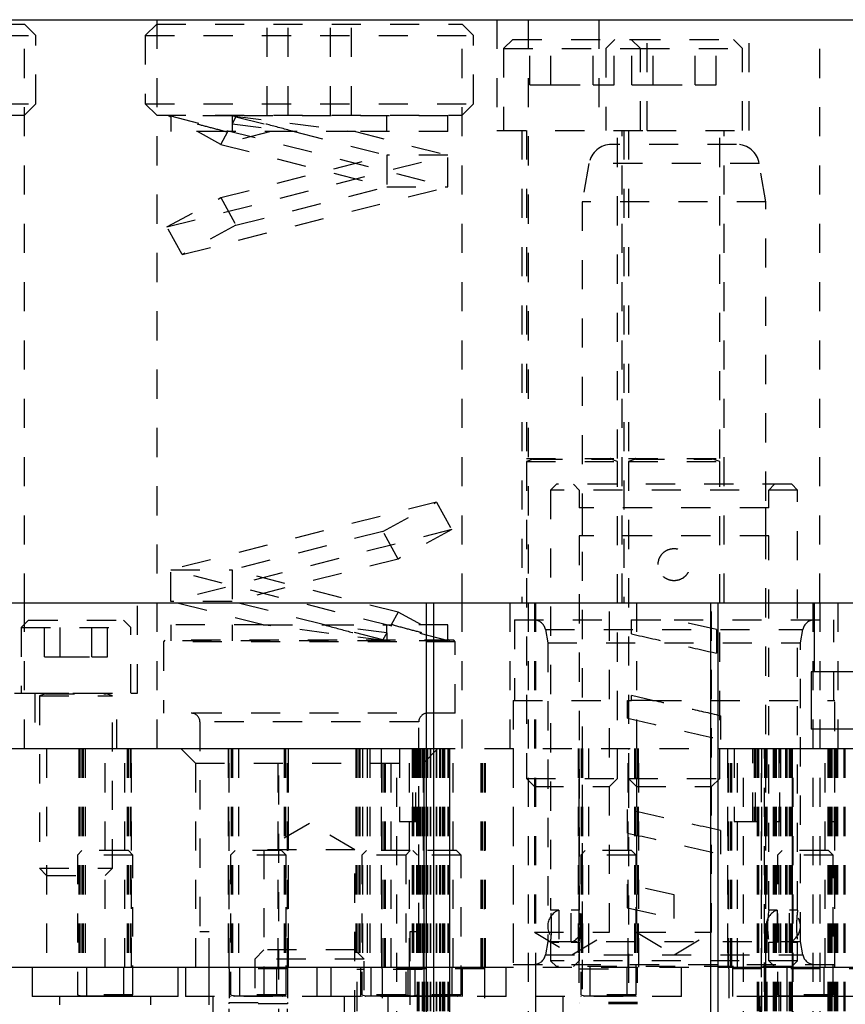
# Model space of a CAD drawing. Header units: inches. Extents: x 1880 to 2363, y -453 to -54.
# Tile 49 of 256: x 1904.18 to 1907.01, y -447.6 to -444.22. Entities that reach past the tile are written whole.
import ezdxf

# ---------------------------------------------------------------- set-up
doc = ezdxf.new("R2010")
doc.units = ezdxf.units.IN
doc.header["$LTSCALE"] = 0.5
doc.header["$MEASUREMENT"] = 0
doc.linetypes.add('HIDDEN', pattern=[0.225, 0.15, -0.075])
doc.layers.add('SID-M-H', color=4, linetype='HIDDEN')
doc.layers.add('SID-M-S', color=105, linetype='Continuous')

msp = doc.modelspace()

# ---------------------------------------------------------------- linework, layer by layer
at = {"layer": 'SID-M-H'}
for p, q in [((1903.15422, -444.23405), (1904.20112, -444.23405)), ((1904.20112, -446.21905), (1904.20112, -444.21905)), ((1904.24017, -444.2731), (1904.20112, -444.23405)), ((1904.65422, -444.23405), (1904.61517, -444.2731)), ((1904.65422, -444.21905), (1904.65422, -446.21905)), ((1904.65422, -444.23405), (1905.70112, -444.23405)), ((1905.03333, -444.54655), (1905.03333, -444.23405)), ((1905.1055, -444.54655), (1905.1055, -444.23405)), ((1905.24983, -444.54655), (1905.24983, -444.23405)), ((1905.322, -444.54655), (1905.322, -444.23405)), ((1905.70112, -446.21905), (1905.70112, -444.21905)), ((1905.74017, -444.2731), (1905.70112, -444.23405)), ((1905.82017, -444.21905), (1905.82017, -444.59905)), ((1905.92767, -444.21905), (1905.92767, -446.21905)), ((1906.17017, -444.21905), (1906.17017, -444.59905)), ((1906.33517, -444.59905), (1906.33517, -444.21905)), ((1906.68517, -444.59905), (1906.68517, -444.21905)), ((1906.92767, -446.21905), (1906.92767, -444.21905)), ((1903.11517, -444.2731), (1904.24017, -444.2731)), ((1904.24017, -444.5075), (1904.24017, -444.2731)), ((1904.61517, -444.2731), (1905.74017, -444.2731)), ((1904.61517, -444.2731), (1904.61517, -444.5075)), ((1905.74017, -444.5075), (1905.74017, -444.2731)), ((1905.87454, -444.28655), (1905.84329, -444.3178)), ((1905.87454, -444.28655), (1906.28079, -444.28655)), ((1905.93333, -444.4428), (1905.93333, -444.28655)), ((1906.0055, -444.4428), (1906.0055, -444.28655)), ((1906.14983, -444.4428), (1906.14983, -444.28655)), ((1906.22454, -444.28655), (1906.19329, -444.3178)), ((1906.222, -444.4428), (1906.222, -444.28655)), ((1906.28079, -444.28655), (1906.63079, -444.28655)), ((1906.31204, -444.3178), (1906.28079, -444.28655)), ((1906.28333, -444.4428), (1906.28333, -444.28655)), ((1906.3555, -444.4428), (1906.3555, -444.28655)), ((1906.49983, -444.4428), (1906.49983, -444.28655)), ((1906.572, -444.4428), (1906.572, -444.28655)), ((1906.66204, -444.3178), (1906.63079, -444.28655)), ((1905.84329, -444.3178), (1906.31204, -444.3178)), ((1905.84329, -444.3178), (1905.84329, -444.59905)), ((1906.19329, -444.3178), (1906.19329, -444.59905)), ((1906.31204, -444.3178), (1906.66204, -444.3178)), ((1906.31204, -444.59905), (1906.31204, -444.3178)), ((1906.66204, -444.59905), (1906.66204, -444.3178)), ((1905.93333, -444.4428), (1906.0055, -444.4428)), ((1906.0055, -444.4428), (1906.14983, -444.4428)), ((1906.14983, -444.4428), (1906.222, -444.4428)), ((1906.28333, -444.4428), (1906.3555, -444.4428)), ((1906.3555, -444.4428), (1906.49983, -444.4428)), ((1906.49983, -444.4428), (1906.572, -444.4428)), ((1903.11517, -444.5075), (1904.24017, -444.5075)), ((1904.20112, -444.54655), (1904.24017, -444.5075)), ((1904.61517, -444.5075), (1905.74017, -444.5075)), ((1904.61517, -444.5075), (1904.65422, -444.54655)), ((1905.70112, -444.54655), (1905.74017, -444.5075)), ((1903.15422, -444.54655), (1904.20112, -444.54655)), ((1904.65422, -444.54655), (1905.70112, -444.54655)), ((1904.70267, -444.55321), (1904.69506, -444.54905)), ((1904.70124, -444.54905), (1905.65267, -444.79205)), ((1904.91267, -444.54905), (1904.70124, -444.54905)), ((1904.70267, -444.55321), (1904.70267, -444.54905)), ((1904.70267, -444.55321), (1904.70267, -444.60305)), ((1904.91267, -444.54905), (1905.33552, -444.60305)), ((1905.65267, -444.54905), (1904.91267, -444.54905)), ((1904.91267, -444.54905), (1904.91267, -444.57587)), ((1904.9257, -444.55202), (1904.91267, -444.57587)), ((1904.91267, -444.57587), (1905.12552, -444.60305)), ((1904.91267, -444.57587), (1904.91267, -444.60305)), ((1904.92028, -444.54905), (1904.9257, -444.55202)), ((1904.9257, -444.55202), (1905.12552, -444.60305)), ((1905.44267, -444.60305), (1905.44267, -444.54905)), ((1905.65267, -444.60305), (1905.65267, -444.54905)), ((1904.89067, -444.60305), (1904.70267, -444.60305)), ((1904.87391, -444.64679), (1904.79387, -444.60305)), ((1904.87391, -444.64679), (1904.89781, -444.60305)), ((1905.04516, -444.60305), (1904.87391, -444.64679)), ((1904.89067, -444.60305), (1904.89781, -444.60305)), ((1905.12552, -444.60305), (1904.89781, -444.60305)), ((1905.12552, -444.60305), (1905.44267, -444.68405)), ((1905.33552, -444.60305), (1905.65267, -444.68405)), ((1905.65267, -444.60305), (1905.33552, -444.60305)), ((1905.82017, -444.59905), (1906.33517, -444.59905)), ((1905.90567, -444.59905), (1905.90567, -446.21905)), ((1905.92142, -444.59905), (1905.92142, -445.72445)), ((1906.23392, -445.72445), (1906.23392, -444.59905)), ((1906.24967, -446.21905), (1906.24967, -444.59905)), ((1906.25567, -444.59905), (1906.25567, -446.21905)), ((1906.27142, -444.59905), (1906.27142, -445.72445)), ((1906.33517, -444.59905), (1906.68517, -444.59905)), ((1906.58392, -445.72445), (1906.58392, -444.59905)), ((1906.59967, -446.21905), (1906.59967, -444.59905)), ((1904.87391, -444.64679), (1905.44267, -444.79205)), ((1906.64185, -444.64677), (1906.21349, -444.64677)), ((1904.68963, -444.93002), (1905.65267, -444.68405)), ((1904.87391, -444.82932), (1905.44267, -444.68405)), ((1905.65267, -444.68405), (1905.44267, -444.68405)), ((1905.44267, -444.68405), (1905.44267, -444.79205)), ((1905.65267, -444.79205), (1905.65267, -444.68405)), ((1906.13594, -444.71184), (1906.11271, -444.84362)), ((1906.71939, -444.71184), (1906.13594, -444.71184)), ((1906.74263, -444.84362), (1906.71939, -444.71184)), ((1904.74142, -445.02479), (1905.65267, -444.79205)), ((1904.9257, -444.92409), (1905.44267, -444.79205)), ((1905.44267, -444.79205), (1905.65267, -444.79205)), ((1904.68963, -444.93002), (1904.87391, -444.82932)), ((1904.87391, -444.82932), (1904.9257, -444.92409)), ((1906.74263, -444.84362), (1906.11271, -444.84362)), ((1906.11271, -444.84362), (1906.11271, -447.71764)), ((1906.74263, -447.46905), (1906.74263, -444.84362)), ((1904.74142, -445.02479), (1904.68963, -444.93002)), ((1904.9257, -444.92409), (1904.74142, -445.02479)), ((1905.92142, -445.72445), (1906.23392, -445.72445)), ((1905.94497, -445.72598), (1905.92142, -445.73455)), ((1905.94497, -445.72598), (1906.20855, -445.72598)), ((1906.23392, -445.73455), (1906.21036, -445.72598)), ((1906.27142, -445.72445), (1906.58392, -445.72445)), ((1906.29497, -445.72598), (1906.27142, -445.73455)), ((1906.29497, -445.72598), (1906.55855, -445.72598)), ((1906.58392, -445.73455), (1906.56036, -445.72598)), ((1905.92142, -445.73455), (1906.23392, -445.73455)), ((1905.92142, -445.73455), (1905.92142, -446.8213)), ((1906.23392, -446.8213), (1906.23392, -445.73455)), ((1906.27142, -445.73455), (1906.58392, -445.73455)), ((1906.27142, -445.73455), (1906.27142, -446.8213)), ((1906.58392, -446.8213), (1906.58392, -445.73455)), ((1906.02412, -445.81252), (1906.00444, -445.8322)), ((1906.83121, -445.81252), (1906.02412, -445.81252)), ((1906.08318, -445.81252), (1906.10286, -445.8322)), ((1906.75247, -445.8322), (1906.77215, -445.81252)), ((1906.85089, -445.8322), (1906.83121, -445.81252)), ((1906.85089, -445.8322), (1906.00444, -445.8322)), ((1906.00444, -445.8322), (1906.00444, -447.27316)), ((1906.10286, -445.8322), (1906.10286, -445.89323)), ((1906.75247, -445.89323), (1906.75247, -445.8322)), ((1906.85089, -447.27315), (1906.85089, -445.8322)), ((1905.61391, -445.87332), (1904.70267, -446.10605)), ((1905.42963, -445.97402), (1905.61391, -445.87332)), ((1905.61391, -445.87332), (1905.6657, -445.96809)), ((1906.75247, -445.89323), (1906.10286, -445.89323)), ((1906.11271, -445.89323), (1906.11271, -445.98968)), ((1906.74263, -445.98968), (1906.74263, -445.89323)), ((1905.6657, -445.96809), (1904.70267, -446.21405)), ((1905.42963, -445.97402), (1904.91267, -446.10605)), ((1905.48142, -446.06879), (1905.42963, -445.97402)), ((1905.6657, -445.96809), (1905.48142, -446.06879)), ((1906.75247, -445.98968), (1906.10286, -445.98968)), ((1906.10286, -445.98968), (1906.10286, -447.27316)), ((1906.75247, -447.27315), (1906.75247, -445.98968)), ((1905.48142, -446.06879), (1904.91267, -446.21405)), ((1905.65409, -446.34905), (1904.70267, -446.10605)), ((1904.70267, -446.10605), (1904.91267, -446.10605)), ((1904.70267, -446.21405), (1904.70267, -446.10605)), ((1905.48142, -446.25132), (1904.91267, -446.10605)), ((1904.91267, -446.10605), (1904.91267, -446.21405)), ((1904.20112, -446.71905), (1904.20112, -446.21905)), ((1904.58867, -446.52905), (1904.58867, -446.21905)), ((1904.65422, -446.21905), (1904.65422, -446.71905)), ((1905.01981, -446.29505), (1904.70267, -446.21405)), ((1904.91267, -446.21405), (1904.70267, -446.21405)), ((1905.22981, -446.29505), (1904.91267, -446.21405)), ((1905.70112, -446.71905), (1905.70112, -446.21905)), ((1905.86517, -446.21905), (1905.86517, -446.71905)), ((1905.92767, -446.21905), (1905.92767, -448.72905)), ((1905.94917, -446.21905), (1905.94917, -447.34905)), ((1905.95267, -446.21905), (1905.95267, -447.46905)), ((1906.20617, -447.34905), (1906.20617, -446.21905)), ((1906.29917, -446.21905), (1906.29917, -447.34905)), ((1906.55617, -447.34905), (1906.55617, -446.21905)), ((1906.90267, -446.21905), (1906.90267, -448.72905)), ((1906.92767, -446.21905), (1906.92767, -448.72905)), ((1906.99017, -446.71905), (1906.99017, -446.21905)), ((1905.48142, -446.25132), (1905.45752, -446.29505)), ((1905.56146, -446.29505), (1905.48142, -446.25132)), ((1904.21517, -446.27905), (1904.19017, -446.30405)), ((1904.19017, -446.30405), (1904.56517, -446.30405)), ((1904.19017, -446.30405), (1904.19017, -446.52905)), ((1904.21517, -446.27905), (1904.54017, -446.27905)), ((1904.26941, -446.40405), (1904.26941, -446.27905)), ((1904.32354, -446.40405), (1904.32354, -446.27905)), ((1904.43179, -446.40405), (1904.43179, -446.27905)), ((1904.48592, -446.40405), (1904.48592, -446.27905)), ((1904.56517, -446.30405), (1904.54017, -446.27905)), ((1904.56517, -446.52905), (1904.56517, -446.30405)), ((1905.01981, -446.29505), (1904.70267, -446.29505)), ((1904.70267, -446.29505), (1904.70267, -446.34905)), ((1904.91267, -446.29505), (1904.91267, -446.34905)), ((1905.44267, -446.34905), (1905.01981, -446.29505)), ((1905.22981, -446.29505), (1905.45752, -446.29505)), ((1905.44267, -446.32224), (1905.22981, -446.29505)), ((1905.42963, -446.34609), (1905.22981, -446.29505)), ((1905.44267, -446.32224), (1905.44267, -446.29505)), ((1905.46466, -446.29505), (1905.45752, -446.29505)), ((1905.65267, -446.29505), (1905.46466, -446.29505)), ((1905.65267, -446.3449), (1905.65267, -446.29505)), ((1905.88042, -446.27795), (1906.28221, -446.27795)), ((1905.88042, -446.27795), (1905.88042, -446.55354)), ((1906.28221, -446.32565), (1906.28221, -446.27795)), ((1906.28221, -446.27795), (1906.42767, -446.27795)), ((1906.42767, -446.27795), (1906.97491, -446.27795)), ((1906.57312, -446.311), (1906.42767, -446.27795)), ((1906.97491, -446.55354), (1906.97491, -446.27795)), ((1905.44267, -446.32224), (1905.42963, -446.34609)), ((1905.44267, -446.32224), (1905.44267, -446.34905)), ((1905.98645, -446.31049), (1906.86711, -446.31049)), ((1905.98645, -446.31049), (1905.9946, -446.35669)), ((1906.57312, -446.311), (1906.57312, -446.39175)), ((1906.86074, -446.35669), (1906.86888, -446.31049)), ((1904.68267, -446.34756), (1904.67767, -446.35256)), ((1905.67767, -446.35256), (1904.67767, -446.35256)), ((1904.67767, -446.35256), (1904.67767, -446.59756)), ((1905.67267, -446.34756), (1904.68267, -446.34756)), ((1905.44267, -446.34905), (1904.70267, -446.34905)), ((1905.42963, -446.34609), (1905.43506, -446.34905)), ((1905.65409, -446.34905), (1905.44267, -446.34905)), ((1905.66028, -446.34905), (1905.65267, -446.3449)), ((1905.65267, -446.34905), (1905.65267, -446.3449)), ((1905.67767, -446.35256), (1905.67267, -446.34756)), ((1905.67767, -446.59756), (1905.67767, -446.35256)), ((1905.9946, -446.35669), (1906.86074, -446.35669)), ((1905.9946, -446.35669), (1905.9946, -447.38031)), ((1906.86074, -447.38031), (1906.86074, -446.35669)), ((1904.26941, -446.40405), (1904.32354, -446.40405)), ((1904.32354, -446.40405), (1904.43179, -446.40405)), ((1904.43179, -446.40405), (1904.48592, -446.40405)), ((1904.16667, -446.52905), (1904.58867, -446.52905)), ((1904.23717, -446.52905), (1904.23717, -446.71905)), ((1904.25267, -446.52905), (1904.25267, -446.52945)), ((1904.25267, -446.52945), (1904.50267, -446.52945)), ((1904.27297, -446.53098), (1904.25267, -446.53837)), ((1904.25267, -446.53837), (1904.50267, -446.53837)), ((1904.25267, -446.53837), (1904.25267, -447.12955)), ((1904.27297, -446.53098), (1904.48058, -446.53098)), ((1904.50267, -446.53837), (1904.48236, -446.53098)), ((1904.50267, -446.52945), (1904.50267, -446.52905)), ((1904.50267, -447.12955), (1904.50267, -446.53837)), ((1904.51817, -446.71905), (1904.51817, -446.52905)), ((1906.28221, -446.55354), (1906.28221, -446.53737)), ((1906.3534, -446.55354), (1906.28221, -446.53737)), ((1905.87649, -446.55354), (1906.26804, -446.55354)), ((1905.87649, -446.55354), (1905.87649, -447.45905)), ((1906.26804, -446.61489), (1906.26804, -446.55354)), ((1906.26804, -446.55354), (1906.28221, -446.55354)), ((1906.3534, -446.55354), (1906.28221, -446.55354)), ((1906.3534, -446.55354), (1906.97885, -446.55354)), ((1906.97885, -447.45905), (1906.97885, -446.55354)), ((1905.67767, -446.59756), (1904.67767, -446.59756)), ((1906.5873, -446.60668), (1906.5873, -446.68743)), ((1905.55267, -446.62756), (1904.80267, -446.62756)), ((1904.80267, -446.62756), (1904.80267, -447.34756)), ((1905.55267, -447.34756), (1905.55267, -446.62756)), ((1904.27717, -446.71905), (1904.27717, -447.46905)), ((1904.38729, -446.71905), (1904.38729, -447.46905)), ((1904.38923, -446.71905), (1904.38923, -447.46905)), ((1904.39117, -446.71905), (1904.39117, -447.46905)), ((1904.3977, -446.71905), (1904.3977, -447.46905)), ((1904.40117, -446.71905), (1904.40117, -447.46905)), ((1904.40212, -446.71905), (1904.40212, -447.46905)), ((1904.40967, -446.71905), (1904.40967, -447.46905)), ((1904.47817, -447.46905), (1904.47817, -446.71905)), ((1904.54567, -447.46905), (1904.54567, -446.71905)), ((1904.55321, -446.71905), (1904.55321, -447.46905)), ((1904.55321, -446.71905), (1904.55321, -447.46905)), ((1904.55763, -446.71905), (1904.55763, -447.46905)), ((1904.55763, -446.71905), (1904.55763, -447.46905)), ((1904.56417, -446.71905), (1904.56417, -447.46905)), ((1904.56611, -446.71905), (1904.56611, -447.46905)), ((1904.56611, -446.71905), (1904.56611, -447.46905)), ((1904.56804, -447.46905), (1904.56804, -446.71905)), ((1904.73704, -446.71905), (1904.78704, -446.76905)), ((1904.89879, -446.71905), (1904.89879, -447.46905)), ((1904.90073, -446.71905), (1904.90073, -447.46905)), ((1904.90073, -446.71905), (1904.90073, -447.46905)), ((1904.90267, -447.46955), (1904.90267, -446.71905)), ((1904.9092, -446.71905), (1904.9092, -447.46905)), ((1904.9092, -446.71905), (1904.9092, -447.46905)), ((1904.91362, -446.71905), (1904.91362, -447.46905)), ((1904.91362, -446.71905), (1904.91362, -447.46905)), ((1904.93467, -446.71905), (1904.93467, -447.46905)), ((1905.07067, -447.46905), (1905.07067, -446.71905)), ((1905.07267, -448.71131), (1905.07267, -446.71905)), ((1905.09171, -446.71905), (1905.09171, -447.46905)), ((1905.09267, -446.71905), (1905.09267, -447.46905)), ((1905.09613, -446.71905), (1905.09613, -447.46905)), ((1905.10267, -447.46955), (1905.10267, -446.71905)), ((1905.10461, -446.71905), (1905.10461, -447.46905)), ((1905.10654, -447.46905), (1905.10654, -446.71905)), ((1905.33629, -446.71905), (1905.33629, -447.46905)), ((1905.33823, -446.71905), (1905.33823, -447.46905)), ((1905.34017, -446.71905), (1905.34017, -447.96905)), ((1905.3467, -446.71905), (1905.3467, -447.46905)), ((1905.35112, -446.71905), (1905.35112, -447.46905)), ((1905.36017, -446.71905), (1905.36017, -447.46905)), ((1905.37517, -446.71905), (1905.37517, -447.46905)), ((1905.38467, -446.71905), (1905.38467, -447.46905)), ((1905.42379, -446.71905), (1905.42379, -447.46905)), ((1905.42573, -447.46905), (1905.42573, -446.71905)), ((1905.42767, -447.46955), (1905.42767, -446.71905)), ((1905.4342, -447.46905), (1905.4342, -446.71905)), ((1905.43862, -447.46905), (1905.43862, -446.71905)), ((1905.45767, -447.46905), (1905.45767, -446.71905)), ((1905.47767, -447.71905), (1905.47767, -446.71905)), ((1905.48617, -446.71905), (1905.48617, -446.96905)), ((1905.52067, -447.46905), (1905.52067, -446.71905)), ((1905.53017, -446.71905), (1905.53017, -447.46905)), ((1905.53267, -446.96905), (1905.53267, -446.71905)), ((1905.53467, -446.71905), (1905.53467, -447.46905)), ((1905.53767, -446.71905), (1905.53767, -446.96905)), ((1905.54267, -446.96905), (1905.54267, -446.71905)), ((1905.54267, -446.71905), (1905.54267, -446.96905)), ((1905.54517, -446.71905), (1905.54517, -447.46905)), ((1905.54667, -446.71905), (1905.54667, -447.71905)), ((1905.54762, -446.71905), (1905.54762, -446.96905)), ((1905.54767, -446.71905), (1905.54767, -448.79155)), ((1905.55067, -446.71905), (1905.55067, -448.78405)), ((1905.55331, -446.71905), (1905.55331, -447.71905)), ((1905.55421, -446.71905), (1905.55421, -447.46905)), ((1905.55863, -446.71905), (1905.55863, -447.46905)), ((1905.56427, -446.71905), (1905.56427, -447.71905)), ((1905.56517, -446.71905), (1905.56517, -447.96905)), ((1905.56692, -446.71905), (1905.56692, -448.78405)), ((1905.56711, -446.71905), (1905.56711, -447.46905)), ((1905.56829, -446.76905), (1905.61829, -446.71905)), ((1905.56904, -447.46905), (1905.56904, -446.71905)), ((1905.56985, -446.71905), (1905.56985, -448.78476)), ((1905.57042, -446.71905), (1905.57042, -447.71905)), ((1905.57092, -447.71905), (1905.57092, -446.71905)), ((1905.57267, -446.71905), (1905.57267, -448.78405)), ((1905.57767, -446.71905), (1906.57767, -446.71905)), ((1905.57767, -446.71905), (1906.57767, -446.71905)), ((1905.57981, -446.71905), (1905.57981, -447.71905)), ((1905.58198, -446.71905), (1905.58198, -447.71905)), ((1905.58216, -446.71905), (1905.58216, -448.79905)), ((1905.59192, -446.71905), (1905.59192, -448.79905)), ((1905.59273, -446.71905), (1905.59273, -447.71905)), ((1905.61261, -446.71905), (1905.61261, -447.71905)), ((1905.61341, -446.71905), (1905.61341, -448.79905)), ((1905.62318, -446.71905), (1905.62318, -448.79905)), ((1905.62335, -446.71905), (1905.62335, -447.71905)), ((1905.62552, -446.71905), (1905.62552, -447.71905)), ((1905.63267, -446.71905), (1905.63267, -448.78405)), ((1905.63441, -446.71905), (1905.63441, -447.71905)), ((1905.63491, -446.71905), (1905.63491, -447.71905)), ((1905.63548, -446.71905), (1905.63548, -448.78476)), ((1905.63841, -446.71905), (1905.63841, -448.78405)), ((1905.64106, -446.71905), (1905.64106, -447.71905)), ((1905.65202, -446.71905), (1905.65202, -447.71905)), ((1905.65467, -446.71905), (1905.65467, -448.78405)), ((1905.65767, -446.71905), (1905.65767, -448.79155)), ((1905.65867, -447.71905), (1905.65867, -446.71905)), ((1905.67067, -447.46905), (1905.67067, -446.71905)), ((1905.76671, -447.46905), (1905.76671, -446.71905)), ((1905.76671, -447.46905), (1905.76671, -446.71905)), ((1905.77113, -447.46905), (1905.77113, -446.71905)), ((1905.77113, -447.46905), (1905.77113, -446.71905)), ((1905.77767, -447.46955), (1905.77767, -446.71905)), ((1905.77961, -447.46905), (1905.77961, -446.71905)), ((1905.77961, -447.46905), (1905.77961, -446.71905)), ((1905.78154, -447.46905), (1905.78154, -446.71905)), ((1905.87649, -446.71905), (1905.87649, -447.46905)), ((1906.09879, -446.71905), (1906.09879, -447.46905)), ((1906.10073, -446.71905), (1906.10073, -447.46905)), ((1906.10073, -446.71905), (1906.10073, -447.46905)), ((1906.10267, -448.72256), (1906.10267, -446.71905)), ((1906.10267, -448.72256), (1906.10267, -446.71905)), ((1906.1092, -446.71905), (1906.1092, -447.46905)), ((1906.1092, -446.71905), (1906.1092, -447.46905)), ((1906.11362, -446.71905), (1906.11362, -447.46905)), ((1906.11362, -446.71905), (1906.11362, -447.46905)), ((1906.13467, -446.71905), (1906.13467, -447.46905)), ((1906.27067, -447.46905), (1906.27067, -446.71905)), ((1906.27267, -448.72256), (1906.27267, -446.71905)), ((1906.27267, -448.72256), (1906.27267, -446.71905)), ((1906.29171, -446.71905), (1906.29171, -447.46905)), ((1906.29267, -446.71905), (1906.29267, -447.46905)), ((1906.29613, -446.71905), (1906.29613, -447.46905)), ((1906.30267, -446.71905), (1906.30267, -447.46905)), ((1906.30461, -446.71905), (1906.30461, -447.46905)), ((1906.30654, -447.46905), (1906.30654, -446.71905)), ((1906.61129, -446.71905), (1906.61129, -447.46905)), ((1906.61323, -447.46905), (1906.61323, -446.71905)), ((1906.61517, -447.46955), (1906.61517, -446.71905)), ((1906.6217, -447.46905), (1906.6217, -446.71905)), ((1906.62612, -447.46905), (1906.62612, -446.71905)), ((1906.63408, -446.71905), (1906.63408, -446.96905)), ((1906.64517, -447.46905), (1906.64517, -446.71905)), ((1906.66517, -447.71905), (1906.66517, -446.71905)), ((1906.69708, -446.96905), (1906.69708, -446.71905)), ((1906.70208, -446.71905), (1906.70208, -446.96905)), ((1906.70708, -446.96905), (1906.70708, -446.71905)), ((1906.70708, -446.71905), (1906.70708, -446.96905)), ((1906.71208, -446.71905), (1906.71208, -447.71905)), ((1906.71708, -446.71905), (1906.71708, -447.71905)), ((1906.71708, -446.71905), (1906.71708, -447.71905)), ((1906.72708, -446.71905), (1906.72708, -448.1033)), ((1906.72708, -448.1033), (1906.72708, -446.71905)), ((1906.73767, -448.1531), (1906.73767, -446.71905)), ((1906.73767, -446.71905), (1906.73767, -448.1531)), ((1906.74267, -446.71905), (1906.74267, -448.78725)), ((1906.74567, -446.71905), (1906.74567, -448.78405)), ((1906.76767, -446.71905), (1906.76767, -448.78405)), ((1906.76814, -446.71905), (1906.76814, -448.78405)), ((1906.77208, -446.71905), (1906.77208, -447.71905)), ((1906.77314, -446.71905), (1906.77314, -448.78958)), ((1906.77561, -446.71905), (1906.77561, -448.7899)), ((1906.77708, -446.71905), (1906.77708, -447.71905)), ((1906.77708, -446.71905), (1906.77708, -448.79905)), ((1906.78704, -446.71905), (1906.78704, -447.71905)), ((1906.78704, -446.71905), (1906.78704, -448.79483)), ((1906.79008, -446.96905), (1906.79008, -446.71905)), ((1906.79192, -446.71905), (1906.79192, -447.71905)), ((1906.79192, -446.71905), (1906.79192, -448.79433)), ((1906.80967, -446.71905), (1906.80967, -447.46905)), ((1906.81436, -446.71905), (1906.81436, -447.71905)), ((1906.82267, -446.71905), (1906.82267, -448.78405)), ((1906.82702, -446.71905), (1906.82702, -447.71905)), ((1906.82967, -446.71905), (1906.82967, -448.79433)), ((1906.83267, -446.71905), (1906.83267, -448.78533)), ((1906.83367, -447.71905), (1906.83367, -446.71905)), ((1906.83567, -447.71905), (1906.83567, -446.71905)), ((1906.94567, -447.46905), (1906.94567, -446.71905)), ((1906.95467, -446.71905), (1906.95467, -447.71905)), ((1906.95667, -446.71905), (1906.95667, -447.71905)), ((1906.95767, -446.71905), (1906.95767, -448.78534)), ((1906.9604, -446.71905), (1906.9604, -448.79412)), ((1906.96304, -446.71905), (1906.96304, -447.71905)), ((1906.96385, -446.71905), (1906.96385, -447.71905)), ((1906.96385, -446.71905), (1906.96385, -448.79416)), ((1906.96526, -446.71905), (1906.96526, -446.96905)), ((1906.96767, -446.71905), (1906.96767, -448.78405)), ((1906.96829, -446.71905), (1906.96829, -447.71905)), ((1906.96829, -446.71905), (1906.96829, -448.79466)), ((1906.97597, -446.71905), (1906.97597, -447.71905)), ((1906.97826, -446.71905), (1906.97826, -447.71905)), ((1906.97826, -446.71905), (1906.97826, -448.79905)), ((1906.97885, -447.46905), (1906.97885, -446.71905)), ((1906.97972, -446.71905), (1906.97972, -448.78995)), ((1906.98219, -446.71905), (1906.98219, -448.78963)), ((1906.98326, -446.71905), (1906.98326, -447.71905)), ((1906.98719, -446.71905), (1906.98719, -448.78405)), ((1906.98767, -446.71905), (1906.98767, -448.78405)), ((1907.00967, -446.71905), (1907.00967, -448.78405)), ((1907.01267, -446.71905), (1907.01267, -448.78727)), ((1904.78704, -446.76905), (1905.56829, -446.76905)), ((1904.78704, -446.76905), (1904.78704, -447.46905)), ((1905.56829, -447.46905), (1905.56829, -446.76905)), ((1905.92142, -446.8213), (1906.23392, -446.8213)), ((1905.92142, -446.8213), (1905.94917, -446.84905)), ((1906.20617, -446.84905), (1906.23392, -446.8213)), ((1906.27142, -446.8213), (1906.58392, -446.8213)), ((1906.27142, -446.8213), (1906.29917, -446.84905)), ((1906.55617, -446.84905), (1906.58392, -446.8213)), ((1905.94917, -446.84905), (1906.20617, -446.84905)), ((1906.29917, -446.84905), (1906.55617, -446.84905)), ((1906.26804, -447.0086), (1906.26804, -446.92785)), ((1905.17767, -446.9761), (1905.02142, -447.06631)), ((1905.33392, -447.06631), (1905.17767, -446.9761)), ((1905.48617, -446.96905), (1905.54762, -446.96905)), ((1905.54767, -446.96905), (1905.54762, -446.96905)), ((1906.63408, -446.96905), (1906.71208, -446.96905)), ((1906.77708, -446.96905), (1906.79008, -446.96905)), ((1906.96526, -446.96905), (1906.97826, -446.96905)), ((1906.5873, -447.00038), (1906.5873, -447.08113)), ((1904.39817, -447.06905), (1904.38267, -447.08455)), ((1904.55717, -447.06905), (1904.39817, -447.06905)), ((1904.57267, -447.08455), (1904.55717, -447.06905)), ((1904.92317, -447.06905), (1904.90767, -447.08455)), ((1905.08217, -447.06905), (1904.92317, -447.06905)), ((1905.33392, -447.06631), (1905.02142, -447.06631)), ((1905.02142, -447.06631), (1905.02142, -447.84756)), ((1905.09767, -447.08455), (1905.08217, -447.06905)), ((1905.33392, -447.84756), (1905.33392, -447.06631)), ((1905.37317, -447.06905), (1905.35767, -447.08455)), ((1905.52317, -447.06905), (1905.37317, -447.06905)), ((1905.52317, -447.06905), (1905.50767, -447.08455)), ((1905.68217, -447.06905), (1905.52317, -447.06905)), ((1905.54767, -447.08455), (1905.53217, -447.06905)), ((1905.69767, -447.08455), (1905.68217, -447.06905)), ((1906.12317, -447.06905), (1906.10767, -447.08455)), ((1906.28217, -447.06905), (1906.12317, -447.06905)), ((1906.29767, -447.08455), (1906.28217, -447.06905)), ((1906.79817, -447.06905), (1906.78267, -447.08455)), ((1906.95717, -447.06905), (1906.79817, -447.06905)), ((1906.97267, -447.08455), (1906.95717, -447.06905)), ((1904.57267, -447.08455), (1904.38267, -447.08455)), ((1904.38267, -447.08455), (1904.38267, -447.56302)), ((1904.57267, -447.56302), (1904.57267, -447.08455)), ((1905.09767, -447.08455), (1904.90767, -447.08455)), ((1904.90767, -447.08455), (1904.90767, -447.56302)), ((1905.09767, -447.56302), (1905.09767, -447.08455)), ((1905.50767, -447.08455), (1905.35767, -447.08455)), ((1905.35767, -447.08455), (1905.35767, -447.56302)), ((1905.69767, -447.08455), (1905.50767, -447.08455)), ((1905.50767, -447.08455), (1905.50767, -447.56302)), ((1905.69767, -447.56302), (1905.69767, -447.08455)), ((1906.29767, -447.08455), (1906.10767, -447.08455)), ((1906.10767, -447.08455), (1906.10767, -447.56302)), ((1906.29767, -447.56302), (1906.29767, -447.08455)), ((1906.97267, -447.08455), (1906.78267, -447.08455)), ((1906.78267, -447.08455), (1906.78267, -447.56302)), ((1906.97267, -447.56302), (1906.97267, -447.08455)), ((1904.25267, -447.12955), (1904.50267, -447.12955)), ((1904.25267, -447.12955), (1904.27717, -447.15405)), ((1904.47817, -447.15405), (1904.50267, -447.12955)), ((1904.27717, -447.15405), (1904.47817, -447.15405)), ((1906.26804, -447.26531), (1906.26804, -447.18456)), ((1906.42767, -447.22083), (1906.26804, -447.18456)), ((1906.42767, -447.30157), (1906.42767, -447.22083)), ((1906.03245, -447.27315), (1906.0042, -447.27315)), ((1906.03245, -447.27315), (1906.03245, -447.38338)), ((1906.07485, -447.38338), (1906.07485, -447.27315)), ((1906.10287, -447.27315), (1906.07485, -447.27315)), ((1906.26804, -447.26531), (1906.42767, -447.30157)), ((1906.78048, -447.27315), (1906.75247, -447.27315)), ((1906.78048, -447.27315), (1906.78048, -447.38338)), ((1906.82288, -447.38338), (1906.82288, -447.27315)), ((1906.85114, -447.27315), (1906.82288, -447.27315)), ((1904.83392, -447.34756), (1904.80267, -447.34756)), ((1904.83392, -447.46905), (1904.83392, -447.34756)), ((1905.55267, -447.34756), (1905.52142, -447.34756)), ((1905.52142, -447.34756), (1905.52142, -447.46905)), ((1905.94917, -447.34905), (1906.20617, -447.34905)), ((1905.94917, -447.34905), (1906.07767, -447.42626)), ((1906.07767, -447.42626), (1906.20617, -447.34905)), ((1906.29917, -447.34905), (1906.55617, -447.34905)), ((1906.29917, -447.34905), (1906.42767, -447.42626)), ((1906.42767, -447.42626), (1906.55617, -447.34905)), ((1905.9946, -447.38031), (1905.98645, -447.42652)), ((1905.9946, -447.38031), (1906.86074, -447.38031)), ((1906.0042, -447.38338), (1906.03245, -447.38338)), ((1906.00444, -447.38338), (1906.00444, -447.44638)), ((1906.07485, -447.38338), (1906.10286, -447.38338)), ((1906.10286, -447.38338), (1906.10286, -447.44638)), ((1906.75247, -447.44638), (1906.75247, -447.38338)), ((1906.75247, -447.38338), (1906.78048, -447.38338)), ((1906.82288, -447.38338), (1906.85114, -447.38338)), ((1906.85089, -447.44638), (1906.85089, -447.38338)), ((1906.86888, -447.42652), (1906.86074, -447.38031)), ((1905.02142, -447.40956), (1904.99017, -447.44081)), ((1905.33392, -447.40956), (1905.02142, -447.40956)), ((1905.36517, -447.44081), (1905.33392, -447.40956)), ((1905.36517, -447.44081), (1904.99017, -447.44081)), ((1904.99017, -447.44081), (1904.99017, -448.14779)), ((1905.36517, -448.14779), (1905.36517, -447.44081)), ((1905.98645, -447.42652), (1906.86711, -447.42652)), ((1906.85089, -447.44638), (1906.00444, -447.44638)), ((1906.00444, -447.44638), (1906.02412, -447.46606)), ((1906.10286, -447.44638), (1906.08318, -447.46606)), ((1906.77215, -447.46606), (1906.75247, -447.44638)), ((1906.83121, -447.46606), (1906.85089, -447.44638)), ((1904.41369, -447.46905), (1904.41369, -447.56905)), ((1904.54164, -447.56905), (1904.54164, -447.46905)), ((1905.10267, -447.46955), (1904.90267, -447.46955)), ((1904.90267, -447.47455), (1904.90267, -447.46955)), ((1905.10267, -447.47455), (1904.90267, -447.47455)), ((1904.90267, -447.47455), (1904.90267, -447.58955)), ((1904.93869, -447.46905), (1904.93869, -447.56905)), ((1905.06664, -447.56905), (1905.06664, -447.46905)), ((1905.10267, -447.46955), (1905.10267, -447.47455)), ((1905.10267, -447.47455), (1905.10267, -447.58955)), ((1905.20267, -447.46905), (1905.20267, -447.56905)), ((1905.25267, -447.56905), (1905.25267, -447.46905)), ((1905.56517, -447.47655), (1905.34017, -447.47655)), ((1905.35267, -447.46905), (1905.35267, -447.56905)), ((1905.38869, -447.46905), (1905.38869, -447.56905)), ((1905.77767, -447.46955), (1905.42767, -447.46955)), ((1905.42767, -447.47455), (1905.42767, -447.46955)), ((1905.77767, -447.47455), (1905.42767, -447.47455)), ((1905.42767, -447.47455), (1905.42767, -447.71905)), ((1905.51664, -447.56905), (1905.51664, -447.46905)), ((1905.53869, -447.46905), (1905.53869, -447.56905)), ((1905.57767, -447.46905), (1906.57767, -447.46905)), ((1905.66664, -447.56905), (1905.66664, -447.46905)), ((1905.70267, -447.56905), (1905.70267, -447.46905)), ((1905.77767, -447.46955), (1905.77767, -447.47455)), ((1905.77767, -447.47455), (1905.77767, -447.71905)), ((1905.85267, -447.56905), (1905.85267, -447.46905)), ((1905.87649, -447.45905), (1906.97885, -447.45905)), ((1905.95267, -447.46905), (1905.95267, -447.56905)), ((1906.83121, -447.46606), (1906.02412, -447.46606)), ((1906.30267, -447.46955), (1906.10267, -447.46955)), ((1906.10267, -447.47455), (1906.30267, -447.47455)), ((1906.13869, -447.46905), (1906.13869, -447.56905)), ((1906.26664, -447.56905), (1906.26664, -447.46905)), ((1906.30267, -448.72256), (1906.30267, -447.46905)), ((1906.30267, -448.72256), (1906.30267, -447.46905)), ((1906.45267, -447.56905), (1906.45267, -447.46905)), ((1907.12767, -447.46955), (1906.61517, -447.46955)), ((1906.61517, -447.47455), (1906.61517, -447.46955)), ((1906.61517, -447.47455), (1906.61517, -447.71905)), ((1907.12767, -447.47455), (1906.61517, -447.47455)), ((1906.62767, -447.46905), (1906.62767, -447.56905)), ((1906.81369, -447.46905), (1906.81369, -447.56905)), ((1906.94164, -447.56905), (1906.94164, -447.46905)), ((1904.57267, -447.56302), (1904.38267, -447.56302)), ((1904.38267, -447.56302), (1904.39397, -447.56713)), ((1904.57267, -447.56866), (1904.38267, -447.56866)), ((1904.38267, -447.56866), (1904.38267, -447.56905)), ((1904.39397, -447.56713), (1904.56136, -447.56713)), ((1904.56136, -447.56713), (1904.57267, -447.56302)), ((1904.57267, -447.56905), (1904.57267, -447.56866)), ((1905.25267, -447.56905), (1904.83392, -447.56905)), ((1904.84667, -447.56905), (1904.84667, -447.74005)), ((1905.09767, -447.56302), (1904.90767, -447.56302)), ((1904.90767, -447.56302), (1904.91897, -447.56713)), ((1905.09767, -447.56866), (1904.90767, -447.56866)), ((1904.90767, -447.56866), (1904.90767, -447.56905)), ((1904.91897, -447.56713), (1905.08636, -447.56713)), ((1905.08636, -447.56713), (1905.09767, -447.56302)), ((1905.09767, -447.56905), (1905.09767, -447.56866)), ((1905.15867, -447.74005), (1905.15867, -447.56905)), ((1905.35267, -447.56905), (1905.25267, -447.56905)), ((1905.29667, -447.56905), (1905.29667, -447.74005)), ((1905.52142, -447.56905), (1905.35267, -447.56905)), ((1905.50767, -447.56302), (1905.35767, -447.56302)), ((1905.35767, -447.56302), (1905.36897, -447.56713)), ((1905.50767, -447.56866), (1905.35767, -447.56866)), ((1905.35767, -447.56866), (1905.35767, -447.56905)), ((1905.36897, -447.56713), (1905.53636, -447.56713)), ((1905.44667, -447.56905), (1905.44667, -447.74005)), ((1905.69767, -447.56302), (1905.50767, -447.56302)), ((1905.50767, -447.56302), (1905.51897, -447.56713)), ((1905.69767, -447.56866), (1905.50767, -447.56866)), ((1905.50767, -447.56866), (1905.50767, -447.56905)), ((1905.51897, -447.56713), (1905.68636, -447.56713)), ((1905.53636, -447.56713), (1905.54767, -447.56302)), ((1905.85267, -447.56905), (1905.58198, -447.56905)), ((1905.60867, -447.74005), (1905.60867, -447.56905)), ((1905.68636, -447.56713), (1905.69767, -447.56302)), ((1905.69767, -447.56905), (1905.69767, -447.56866)), ((1905.75867, -447.74005), (1905.75867, -447.56905)), ((1906.45267, -447.56905), (1905.95267, -447.56905)), ((1905.95267, -447.56905), (1905.95267, -448.72905)), ((1906.04667, -447.56905), (1906.04667, -447.74005)), ((1906.29767, -447.56302), (1906.10767, -447.56302)), ((1906.10767, -447.56302), (1906.11897, -447.56713)), ((1906.29767, -447.56866), (1906.10767, -447.56866)), ((1906.10767, -447.56866), (1906.10767, -447.56905)), ((1906.11897, -447.56713), (1906.28636, -447.56713)), ((1906.28636, -447.56713), (1906.29767, -447.56302)), ((1906.29767, -447.56905), (1906.29767, -447.56866)), ((1906.35867, -447.74005), (1906.35867, -447.56905)), ((1906.74267, -447.56905), (1906.62767, -447.56905)), ((1906.72167, -447.56905), (1906.72167, -447.74005)), ((1906.97267, -447.56302), (1906.78267, -447.56302)), ((1906.78267, -447.56302), (1906.79397, -447.56713)), ((1906.97267, -447.56866), (1906.78267, -447.56866)), ((1906.78267, -447.56866), (1906.78267, -447.56905)), ((1906.79397, -447.56713), (1906.96136, -447.56713)), ((1906.96136, -447.56713), (1906.97267, -447.56302)), ((1906.97267, -447.56905), (1906.97267, -447.56866)), ((1904.90267, -447.58955), (1905.10267, -447.58955)), ((1904.90267, -447.59455), (1904.90267, -447.58955)), ((1904.90267, -448.71131), (1904.90267, -447.59455)), ((1905.10267, -447.59455), (1904.90267, -447.59455)), ((1905.10267, -447.58955), (1905.10267, -447.59455)), ((1905.10267, -448.71131), (1905.10267, -447.59455)), ((1906.30267, -447.58955), (1906.10267, -447.58955)), ((1906.30267, -447.59455), (1906.10267, -447.59455))]:
    msp.add_line(p, q, dxfattribs=at)
for centre, radius, start, end in [((1906.21349, -444.72551), 0.07874, 90, 170), ((1906.64185, -444.72551), 0.07874, 10, 90), ((1905.9447, -445.72524), 0.000787, 290, 90), ((1906.21063, -445.72524), 0.000787, 90, 250), ((1906.2947, -445.72524), 0.000787, 290, 90), ((1906.56063, -445.72524), 0.000787, 90, 250), ((1905.94768, -446.31732), 0.03937, 10, 89.99999), ((1906.90766, -446.31732), 0.03937, 90.00001, 170), ((1904.2727, -446.53024), 0.000787, 290, 90), ((1904.48263, -446.53024), 0.000787, 90, 250), ((1904.77267, -446.62756), 0.03, 0, 90), ((1905.58267, -446.62756), 0.03, 90, 180), ((1906.05365, -447.32827), 0.05906, 111.07679, 248.97702), ((1906.05365, -447.32827), 0.05906, 291.06173, 68.97337), ((1905.78047, -447.32826), 0.32707, 350.29778, 9.70005), ((1906.80168, -447.32827), 0.05906, 111.07679, 248.97702), ((1907.07486, -447.32827), 0.32707, 170.29778, 189.70005), ((1906.80168, -447.32827), 0.05906, 291.06173, 68.97337), ((1905.94768, -447.41968), 0.03937, 270, 350), ((1906.90766, -447.41968), 0.03937, 190, 270), ((1904.3937, -447.56787), 0.000787, 270, 70), ((1904.56163, -447.56787), 0.000787, 110, 270), ((1904.9187, -447.56787), 0.000787, 270, 70), ((1905.08663, -447.56787), 0.000787, 110, 270), ((1905.3687, -447.56787), 0.000787, 270, 70), ((1905.5187, -447.56787), 0.000787, 270, 70), ((1905.53663, -447.56787), 0.000787, 110, 270), ((1905.68663, -447.56787), 0.000787, 110, 270), ((1906.1187, -447.56787), 0.000787, 270, 70), ((1906.28663, -447.56787), 0.000787, 110, 270), ((1906.7937, -447.56787), 0.000787, 270, 70), ((1906.96163, -447.56787), 0.000787, 110, 270)]:
    msp.add_arc(centre, radius, start, end, dxfattribs=at)
for points, knots in [([(1904.89067, -444.60305), (1904.87046, -444.59776), (1904.82945, -444.58701), (1904.77986, -444.57386), (1904.74087, -444.56346), (1904.70987, -444.55515), (1904.70531, -444.55393), (1904.70267, -444.55321)], [0, 0, 0, 0, 0.18252081, 0.37034789, 0.55217756, 0.73962361, 1, 1, 1, 1]), ([(1905.12552, -444.60305), (1905.09621, -444.59521), (1905.03764, -444.57953), (1904.96634, -444.55989), (1904.94026, -444.55261), (1904.92751, -444.54905)], [0, 0, 0, 0, 0.3386652, 0.6766694, 1, 1, 1, 1]), ([(1905.33552, -444.60305), (1905.30079, -444.60305), (1905.22455, -444.60305), (1905.16043, -444.60305), (1905.12552, -444.60305)], [0, 0, 0, 0, 0.4555585, 1, 1, 1, 1]), ([(1906.37255, -446.08811), (1906.37338, -446.09533), (1906.37504, -446.10977), (1906.38778, -446.12809), (1906.40596, -446.14034), (1906.42766, -446.14467), (1906.44931, -446.14036), (1906.46764, -446.12811), (1906.47989, -446.1098), (1906.48422, -446.08814), (1906.47992, -446.06648), (1906.46768, -446.04815), (1906.44937, -446.03589), (1906.42772, -446.03155), (1906.40602, -446.03585), (1906.38783, -446.04808), (1906.37505, -446.0664), (1906.37338, -446.08087), (1906.37255, -446.08811)], [0, 0, 0, 0, 0.0624859, 0.124982, 0.1874706, 0.2499489, 0.3124372, 0.3749358, 0.4374251, 0.4999038, 0.5623915, 0.6248896, 0.687378, 0.7498574, 0.812346, 0.8748441, 0.9373156, 1, 1, 1, 1]), ([(1905.01981, -446.29505), (1905.05454, -446.29505), (1905.13079, -446.29505), (1905.1949, -446.29505), (1905.22981, -446.29505)], [0, 0, 0, 0, 0.4555585, 1, 1, 1, 1]), ([(1905.22981, -446.29505), (1905.25912, -446.3029), (1905.31769, -446.31858), (1905.38899, -446.33822), (1905.41507, -446.3455), (1905.42782, -446.34905)], [0, 0, 0, 0, 0.33866524, 0.67666941, 1, 1, 1, 1]), ([(1905.46466, -446.29505), (1905.48487, -446.30035), (1905.52588, -446.3111), (1905.57547, -446.32425), (1905.61446, -446.33464), (1905.64546, -446.34296), (1905.65002, -446.34418), (1905.65267, -446.3449)], [0, 0, 0, 0, 0.1825208, 0.3703479, 0.5521776, 0.7396236, 1, 1, 1, 1]), ([(1906.5873, -446.60668), (1906.54881, -446.59794), (1906.4718, -446.58044), (1906.39288, -446.56251), (1906.3534, -446.55354)], [0, 0, 0, 0, 0.4997229, 1, 1, 1, 1]), ([(1906.00444, -447.38338), (1906.00455, -447.38255), (1906.00478, -447.38089), (1906.00625, -447.36815), (1906.00764, -447.34997), (1906.00824, -447.32828), (1906.00765, -447.30662), (1906.00624, -447.28829), (1906.00483, -447.27605), (1906.00425, -447.27166), (1906.00481, -447.27621), (1906.00598, -447.28521), (1906.00656, -447.29376), (1906.00673, -447.29614)], [0, 0, 0, 0, 0.096286, 0.1925874, 0.2888776, 0.3851515, 0.4814412, 0.5777467, 0.6740378, 0.7703128, 0.8666014, 0.9629059, 1, 1, 1, 1]), ([(1906.85089, -447.27315), (1906.85078, -447.27398), (1906.85056, -447.27564), (1906.84908, -447.28838), (1906.84769, -447.30656), (1906.8471, -447.32827), (1906.84768, -447.34986), (1906.84912, -447.36841), (1906.85042, -447.37985), (1906.85107, -447.38478), (1906.85089, -447.38338), (1906.85089, -447.38338)], [0, 0, 0, 0, 0.1249711, 0.249962, 0.3749385, 0.4998938, 0.6248697, 0.7498661, 0.8748436, 0.9998004, 1, 1, 1, 1])]:
    msp.add_open_spline(points, degree=3, knots=knots, dxfattribs=at)
for points in [[(1906.28221, -446.32565), (1906.3307, -446.33667), (1906.42767, -446.3587), (1906.52464, -446.38073), (1906.57312, -446.39175)], [(1906.26804, -446.61489), (1906.32125, -446.62698), (1906.42767, -446.65116), (1906.53409, -446.67534), (1906.5873, -446.68743)], [(1906.5873, -447.00038), (1906.53409, -446.98829), (1906.42767, -446.96412), (1906.32125, -446.93994), (1906.26804, -446.92785)], [(1906.26804, -447.0086), (1906.32125, -447.02068), (1906.42767, -447.04486), (1906.53409, -447.06904), (1906.5873, -447.08113)]]:
    msp.add_open_spline(points, degree=3, dxfattribs=at)
at = {"layer": 'SID-M-S'}
for p, q in [((1897.67767, -444.21905), (1910.17767, -444.21905)), ((1897.67767, -446.21905), (1910.17767, -446.21905)), ((1905.57767, -446.21905), (1905.57767, -448.72905)), ((1905.60267, -446.21905), (1905.60267, -448.72905)), ((1906.55267, -446.21905), (1906.55267, -448.72905)), ((1906.57767, -446.21905), (1906.57767, -448.72905)), ((1906.90803, -446.21905), (1906.90803, -446.45527)), ((1906.89783, -446.45527), (1906.89783, -446.65212)), ((1907.39026, -446.45527), (1906.89783, -446.45527)), ((1907.06171, -446.65212), (1906.89783, -446.65212)), ((1901.92767, -446.71905), (1905.57767, -446.71905)), ((1901.92767, -446.71905), (1905.57767, -446.71905)), ((1906.57767, -446.71905), (1907.54774, -446.71905)), ((1906.57767, -446.71905), (1907.54774, -446.71905)), ((1901.92767, -447.46905), (1905.57767, -447.46905)), ((1904.22767, -447.46905), (1904.22767, -447.56905)), ((1904.72767, -447.56905), (1904.72767, -447.46905)), ((1904.75267, -447.46905), (1904.75267, -447.56905)), ((1904.83392, -447.59756), (1904.83392, -447.46905)), ((1905.52142, -447.46905), (1905.52142, -447.59756)), ((1906.57767, -447.46905), (1907.54774, -447.46905)), ((1906.74263, -447.59756), (1906.74263, -447.46905)), ((1904.72767, -447.56905), (1904.22767, -447.56905)), ((1904.32167, -447.56905), (1904.32167, -447.59756)), ((1904.63367, -447.59756), (1904.63367, -447.56905)), ((1904.83392, -447.56905), (1904.75267, -447.56905)), ((1905.58198, -447.56905), (1905.52142, -447.56905)), ((1907.12767, -447.56905), (1906.74267, -447.56905))]:
    msp.add_line(p, q, dxfattribs=at)

doc.saveas('drawing.dxf')
